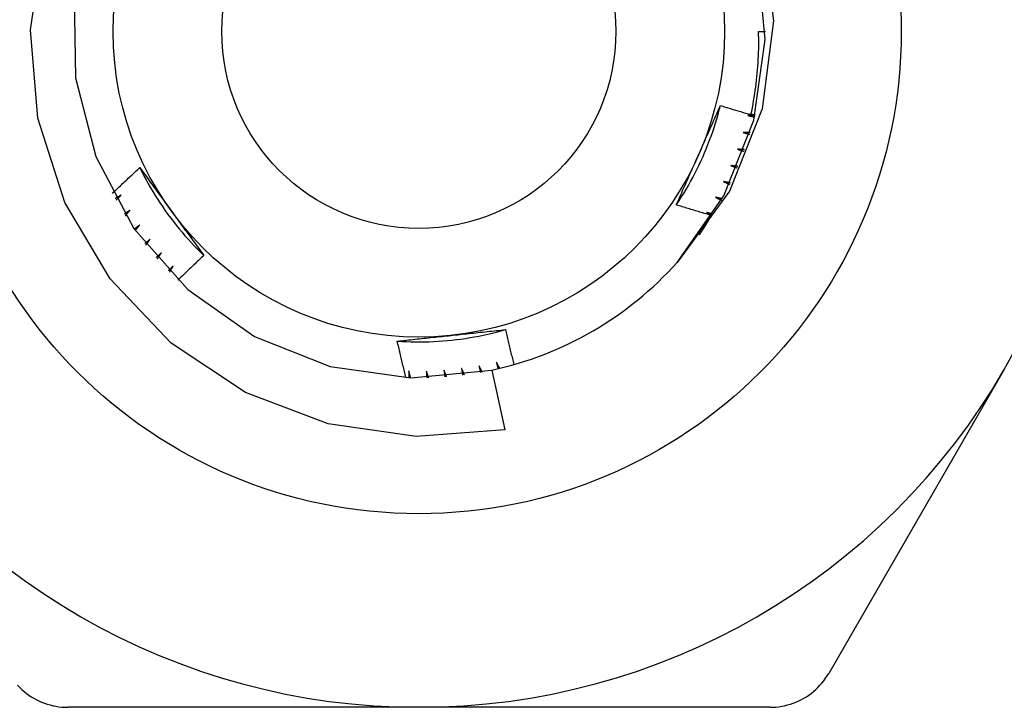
# Model space of a CAD drawing. Header units: inches. Extents: x 2.8 to 76.4, y 4.6 to 40.7.
# Tile 52 of 69: x 17.118 to 17.404, y 29.07 to 29.269. Entities that reach past the tile are written whole.
import ezdxf

# ---------------------------------------------------------------- set-up
doc = ezdxf.new("R2010")
doc.units = ezdxf.units.IN
doc.header["$MEASUREMENT"] = 0
doc.layers.add('Visible Edges(ANSI)', color=7, linetype='Continuous', lineweight=25)
doc.layers.add('Visible Tangent Edges(ANSI)', color=7, linetype='Continuous', lineweight=25)

msp = doc.modelspace()

# ---------------------------------------------------------------- linework, layer by layer
at = {"layer": 'Visible Edges(ANSI)'}
for p, q in [((17.33253, 29.26603), (17.3345, 29.26603)), ((17.40373, 29.16809), (17.35287, 29.08)), ((17.25529, 29.16789), (17.25903, 29.15057)), ((17.23411, 29.07016), (17.13239, 29.07016)), ((17.33583, 29.07016), (17.23411, 29.07016))]:
    msp.add_line(p, q, dxfattribs=at)
at = {"layer": 'Visible Edges(ANSI)', "flags": 128}
for points in [[(17.33366, 29.29454), (17.33684, 29.26909), (17.3336, 29.24363), (17.32411, 29.21977), (17.30892, 29.19908)], [(17.25903, 29.15057), (17.23337, 29.1486), (17.20788, 29.15228), (17.18385, 29.16143), (17.1624, 29.17568), (17.14468, 29.19429), (17.13154, 29.21642), (17.1237, 29.24091), (17.1216, 29.26652), (17.12537, 29.29197)], [(17.30892, 29.19908), (17.32248, 29.2184), (17.33116, 29.24035), (17.33447, 29.26371), (17.33224, 29.28721)], [(17.13423, 29.27621), (17.13461, 29.25261), (17.14049, 29.22975), (17.15155, 29.2089), (17.16717, 29.19121), (17.18648, 29.17765), (17.20843, 29.16897), (17.23179, 29.16566), (17.25529, 29.16789)], [(17.33033, 29.24193), (17.33054, 29.24292), (17.33074, 29.24391), (17.33093, 29.24491), (17.33111, 29.2459), (17.33128, 29.2469), (17.33144, 29.2479), (17.33159, 29.2489), (17.33172, 29.2499), (17.33185, 29.2509), (17.33197, 29.2519), (17.33208, 29.25291), (17.33217, 29.25391), (17.33226, 29.25492), (17.33234, 29.25593), (17.3324, 29.25693), (17.33246, 29.25794), (17.3325, 29.25895), (17.33254, 29.25996), (17.33257, 29.26097), (17.33258, 29.26198), (17.33258, 29.26299), (17.33258, 29.264), (17.33256, 29.26501), (17.33253, 29.26603)], [(17.30871, 29.21575), (17.30944, 29.21685), (17.31015, 29.21796), (17.31085, 29.21908), (17.31153, 29.22021), (17.31219, 29.22135), (17.31284, 29.2225), (17.31347, 29.22366), (17.31408, 29.22483), (17.31467, 29.22601), (17.31525, 29.22719), (17.31581, 29.22839), (17.31636, 29.22959), (17.31688, 29.2308), (17.31739, 29.23202), (17.31788, 29.23324), (17.31835, 29.23447), (17.31881, 29.23571), (17.31925, 29.23696), (17.31966, 29.23821), (17.32006, 29.23946), (17.32044, 29.24073), (17.32081, 29.24199), (17.32115, 29.24327), (17.32148, 29.24454)], [(17.31503, 29.23), (17.3153, 29.23061), (17.31557, 29.23122), (17.31585, 29.23183), (17.31612, 29.23243), (17.31639, 29.23304), (17.31666, 29.23365), (17.31693, 29.23426), (17.3172, 29.23487), (17.31747, 29.23547), (17.31774, 29.23608), (17.31801, 29.23669), (17.31828, 29.23729), (17.31854, 29.2379), (17.31881, 29.2385), (17.31908, 29.23911), (17.31935, 29.23971), (17.31961, 29.24032), (17.31988, 29.24092), (17.32015, 29.24153), (17.32041, 29.24213), (17.32068, 29.24273), (17.32095, 29.24334), (17.32121, 29.24394), (17.32148, 29.24454)], [(17.32148, 29.24454), (17.32184, 29.24443), (17.32221, 29.24432), (17.32258, 29.2442), (17.32295, 29.24409), (17.32332, 29.24398), (17.32368, 29.24387), (17.32405, 29.24376), (17.32442, 29.24365), (17.32479, 29.24354), (17.32516, 29.24343), (17.32553, 29.24332), (17.3259, 29.24321), (17.32627, 29.2431), (17.32663, 29.24299), (17.327, 29.24289), (17.32737, 29.24278), (17.32774, 29.24267), (17.32811, 29.24256), (17.32848, 29.24246), (17.32885, 29.24235), (17.32922, 29.24225), (17.32959, 29.24214), (17.32996, 29.24204), (17.33033, 29.24193)], [(17.33151, 29.24172), (17.33143, 29.24172), (17.33134, 29.24172), (17.33126, 29.24171), (17.33117, 29.24171), (17.33109, 29.24171), (17.331, 29.2417), (17.33092, 29.2417), (17.33083, 29.2417), (17.33075, 29.2417), (17.33066, 29.24169), (17.33058, 29.24169), (17.33049, 29.24169), (17.33041, 29.24168), (17.33032, 29.24168), (17.33024, 29.24168), (17.33015, 29.24167), (17.33007, 29.24167), (17.32998, 29.24167), (17.32989, 29.24167), (17.32981, 29.24166), (17.32972, 29.24166), (17.32964, 29.24166), (17.32955, 29.24165), (17.32947, 29.24165)], [(17.32947, 29.24165), (17.32955, 29.24163), (17.32963, 29.24162), (17.32971, 29.2416), (17.32979, 29.24158), (17.32987, 29.24156), (17.32995, 29.24154), (17.33003, 29.24153), (17.33011, 29.24151), (17.33019, 29.24149), (17.33027, 29.24147), (17.33035, 29.24145), (17.33043, 29.24144), (17.33051, 29.24142), (17.33059, 29.2414), (17.33067, 29.24138), (17.33075, 29.24136), (17.33083, 29.24135), (17.33091, 29.24133), (17.33099, 29.24131), (17.33107, 29.24129), (17.33115, 29.24127), (17.33123, 29.24126), (17.33131, 29.24124), (17.33139, 29.24122)], [(17.33037, 29.24213), (17.33042, 29.24212), (17.33047, 29.2421), (17.33052, 29.24209), (17.33057, 29.24208), (17.33062, 29.24206), (17.33066, 29.24205), (17.33071, 29.24204), (17.33076, 29.24202), (17.33081, 29.24201), (17.33086, 29.24199), (17.33091, 29.24198), (17.33096, 29.24197), (17.331, 29.24195), (17.33105, 29.24194), (17.3311, 29.24193), (17.33115, 29.24191), (17.3312, 29.2419), (17.33125, 29.24189), (17.33129, 29.24187), (17.33134, 29.24186), (17.33139, 29.24185), (17.33144, 29.24183), (17.33149, 29.24182), (17.33154, 29.24181)], [(17.32807, 29.23674), (17.32815, 29.23671), (17.32823, 29.23669), (17.32831, 29.23667), (17.32839, 29.23665), (17.32847, 29.23663), (17.32855, 29.2366), (17.32863, 29.23658), (17.32871, 29.23656), (17.32879, 29.23654), (17.32886, 29.23651), (17.32894, 29.23649), (17.32902, 29.23647), (17.3291, 29.23645), (17.32918, 29.23643), (17.32926, 29.2364), (17.32934, 29.23638), (17.32942, 29.23636), (17.3295, 29.23634), (17.32957, 29.23631), (17.32965, 29.23629), (17.32973, 29.23627), (17.32981, 29.23625), (17.32989, 29.23623), (17.32997, 29.2362)], [(17.33012, 29.2367), (17.33004, 29.2367), (17.32995, 29.2367), (17.32987, 29.2367), (17.32978, 29.23671), (17.3297, 29.23671), (17.32961, 29.23671), (17.32953, 29.23671), (17.32944, 29.23671), (17.32935, 29.23671), (17.32927, 29.23671), (17.32918, 29.23672), (17.3291, 29.23672), (17.32901, 29.23672), (17.32893, 29.23672), (17.32884, 29.23672), (17.32876, 29.23672), (17.32867, 29.23672), (17.32859, 29.23673), (17.3285, 29.23673), (17.32842, 29.23673), (17.32833, 29.23673), (17.32825, 29.23673), (17.32816, 29.23673), (17.32807, 29.23674)], [(17.32643, 29.2319), (17.32651, 29.23187), (17.32658, 29.23185), (17.32666, 29.23182), (17.32674, 29.23179), (17.32682, 29.23177), (17.32689, 29.23174), (17.32697, 29.23171), (17.32705, 29.23169), (17.32713, 29.23166), (17.3272, 29.23164), (17.32728, 29.23161), (17.32736, 29.23158), (17.32744, 29.23156), (17.32752, 29.23153), (17.32759, 29.2315), (17.32767, 29.23148), (17.32775, 29.23145), (17.32783, 29.23143), (17.3279, 29.2314), (17.32798, 29.23137), (17.32806, 29.23135), (17.32814, 29.23132), (17.32821, 29.23129), (17.32829, 29.23127)], [(17.32847, 29.23176), (17.32839, 29.23176), (17.3283, 29.23177), (17.32822, 29.23177), (17.32813, 29.23178), (17.32805, 29.23179), (17.32796, 29.23179), (17.32787, 29.2318), (17.32779, 29.2318), (17.3277, 29.23181), (17.32762, 29.23181), (17.32753, 29.23182), (17.32745, 29.23183), (17.32736, 29.23183), (17.32728, 29.23184), (17.32719, 29.23184), (17.32711, 29.23185), (17.32702, 29.23186), (17.32694, 29.23186), (17.32685, 29.23187), (17.32677, 29.23187), (17.32668, 29.23188), (17.3266, 29.23189), (17.32651, 29.23189), (17.32643, 29.2319)], [(17.30872, 29.21575), (17.30898, 29.21634), (17.30924, 29.21693), (17.3095, 29.21752), (17.30976, 29.21811), (17.31002, 29.2187), (17.31028, 29.21929), (17.31054, 29.21989), (17.3108, 29.22048), (17.31106, 29.22107), (17.31133, 29.22166), (17.31159, 29.22225), (17.31185, 29.22285), (17.31212, 29.22344), (17.31238, 29.22403), (17.31264, 29.22463), (17.31291, 29.22522), (17.31317, 29.22582), (17.31344, 29.22641), (17.3137, 29.22701), (17.31397, 29.2276), (17.31423, 29.2282), (17.3145, 29.2288), (17.31476, 29.2294), (17.31503, 29.23)], [(17.14536, 29.21909), (17.14569, 29.2194), (17.14601, 29.21972), (17.14634, 29.22003), (17.14666, 29.22034), (17.14699, 29.22066), (17.14732, 29.22097), (17.14764, 29.22128), (17.14797, 29.2216), (17.1483, 29.22191), (17.14863, 29.22222), (17.14895, 29.22253), (17.14928, 29.22284), (17.14961, 29.22315), (17.14994, 29.22347), (17.15027, 29.22378), (17.1506, 29.22408), (17.15093, 29.22439), (17.15126, 29.2247), (17.1516, 29.22501), (17.15193, 29.22532), (17.15226, 29.22563), (17.15259, 29.22593), (17.15293, 29.22624), (17.15326, 29.22655)], [(17.15326, 29.22655), (17.15364, 29.22603), (17.15402, 29.22551), (17.1544, 29.22499), (17.15479, 29.22447), (17.15517, 29.22394), (17.15555, 29.22342), (17.15593, 29.2229), (17.15631, 29.22238), (17.1567, 29.22186), (17.15708, 29.22133), (17.15746, 29.22081), (17.15784, 29.22028), (17.15822, 29.21976), (17.15861, 29.21923), (17.15899, 29.21871), (17.15937, 29.21818), (17.15975, 29.21766), (17.16014, 29.21713), (17.16052, 29.2166), (17.1609, 29.21607), (17.16129, 29.21555), (17.16167, 29.21502), (17.16206, 29.21449), (17.16244, 29.21396)], [(17.15326, 29.22655), (17.15385, 29.22537), (17.15446, 29.2242), (17.15508, 29.22304), (17.15572, 29.22188), (17.15638, 29.22074), (17.15705, 29.2196), (17.15774, 29.21848), (17.15845, 29.21736), (17.15917, 29.21626), (17.15991, 29.21517), (17.16066, 29.21408), (17.16143, 29.21301), (17.16221, 29.21195), (17.16301, 29.2109), (17.16383, 29.20987), (17.16466, 29.20884), (17.1655, 29.20783), (17.16636, 29.20683), (17.16724, 29.20584), (17.16813, 29.20487), (17.16903, 29.2039), (17.16994, 29.20296), (17.17088, 29.20202), (17.17182, 29.2011)], [(17.32453, 29.22715), (17.32461, 29.22712), (17.32468, 29.22709), (17.32476, 29.22706), (17.32484, 29.22703), (17.32491, 29.227), (17.32499, 29.22697), (17.32507, 29.22694), (17.32514, 29.22691), (17.32522, 29.22688), (17.32529, 29.22685), (17.32537, 29.22682), (17.32545, 29.22679), (17.32552, 29.22676), (17.3256, 29.22673), (17.32568, 29.2267), (17.32575, 29.22667), (17.32583, 29.22664), (17.3259, 29.22661), (17.32598, 29.22658), (17.32606, 29.22655), (17.32613, 29.22652), (17.32621, 29.22649), (17.32628, 29.22646), (17.32636, 29.22643)], [(17.32657, 29.22691), (17.32648, 29.22692), (17.3264, 29.22693), (17.32631, 29.22694), (17.32623, 29.22695), (17.32614, 29.22696), (17.32606, 29.22697), (17.32597, 29.22698), (17.32589, 29.22699), (17.3258, 29.227), (17.32572, 29.22701), (17.32563, 29.22702), (17.32555, 29.22703), (17.32546, 29.22704), (17.32538, 29.22705), (17.32529, 29.22706), (17.32521, 29.22707), (17.32513, 29.22708), (17.32504, 29.22709), (17.32496, 29.2271), (17.32487, 29.22711), (17.32479, 29.22712), (17.3247, 29.22713), (17.32462, 29.22714), (17.32453, 29.22715)], [(17.32239, 29.22251), (17.32247, 29.22248), (17.32254, 29.22244), (17.32262, 29.22241), (17.32269, 29.22237), (17.32277, 29.22234), (17.32284, 29.22231), (17.32291, 29.22227), (17.32299, 29.22224), (17.32306, 29.2222), (17.32314, 29.22217), (17.32321, 29.22214), (17.32329, 29.2221), (17.32336, 29.22207), (17.32344, 29.22203), (17.32351, 29.222), (17.32359, 29.22197), (17.32366, 29.22193), (17.32373, 29.2219), (17.32381, 29.22186), (17.32388, 29.22183), (17.32396, 29.22179), (17.32403, 29.22176), (17.32411, 29.22173), (17.32418, 29.22169)], [(17.32441, 29.22216), (17.32433, 29.22217), (17.32424, 29.22219), (17.32416, 29.2222), (17.32407, 29.22222), (17.32399, 29.22223), (17.32391, 29.22225), (17.32382, 29.22226), (17.32374, 29.22227), (17.32365, 29.22229), (17.32357, 29.2223), (17.32349, 29.22232), (17.3234, 29.22233), (17.32332, 29.22235), (17.32323, 29.22236), (17.32315, 29.22238), (17.32306, 29.22239), (17.32298, 29.22241), (17.3229, 29.22242), (17.32281, 29.22244), (17.32273, 29.22245), (17.32264, 29.22247), (17.32256, 29.22248), (17.32248, 29.2225), (17.32239, 29.22251)], [(17.14786, 29.2186), (17.14779, 29.21856), (17.14772, 29.21852), (17.14765, 29.21848), (17.14757, 29.21844), (17.1475, 29.21839), (17.14743, 29.21835), (17.14736, 29.21831), (17.14729, 29.21827), (17.14722, 29.21823), (17.14715, 29.21819), (17.14708, 29.21814), (17.14701, 29.2181), (17.14694, 29.21806), (17.14687, 29.21802), (17.1468, 29.21798), (17.14673, 29.21794), (17.14666, 29.2179), (17.14659, 29.21785), (17.14651, 29.21781), (17.14644, 29.21777), (17.14637, 29.21773), (17.1463, 29.21769), (17.14623, 29.21765), (17.14616, 29.21761)], [(17.14641, 29.21715), (17.14647, 29.21721), (17.14653, 29.21727), (17.14659, 29.21733), (17.14665, 29.21739), (17.14671, 29.21745), (17.14677, 29.21751), (17.14683, 29.21757), (17.14689, 29.21764), (17.14695, 29.2177), (17.14701, 29.21776), (17.14707, 29.21782), (17.14713, 29.21788), (17.14719, 29.21794), (17.14725, 29.218), (17.14731, 29.21806), (17.14738, 29.21812), (17.14744, 29.21818), (17.1475, 29.21824), (17.14756, 29.2183), (17.14762, 29.21836), (17.14768, 29.21842), (17.14774, 29.21848), (17.1478, 29.21854), (17.14786, 29.2186)], [(17.32002, 29.21799), (17.32009, 29.21795), (17.32016, 29.21791), (17.32023, 29.21787), (17.32031, 29.21784), (17.32038, 29.2178), (17.32045, 29.21776), (17.32052, 29.21772), (17.3206, 29.21768), (17.32067, 29.21765), (17.32074, 29.21761), (17.32081, 29.21757), (17.32089, 29.21753), (17.32096, 29.21749), (17.32103, 29.21746), (17.32111, 29.21742), (17.32118, 29.21738), (17.32125, 29.21734), (17.32132, 29.2173), (17.3214, 29.21727), (17.32147, 29.21723), (17.32154, 29.21719), (17.32161, 29.21715), (17.32169, 29.21711), (17.32176, 29.21708)], [(17.32201, 29.21753), (17.32193, 29.21755), (17.32184, 29.21757), (17.32176, 29.21759), (17.32168, 29.21761), (17.3216, 29.21763), (17.32151, 29.21764), (17.32143, 29.21766), (17.32135, 29.21768), (17.32126, 29.2177), (17.32118, 29.21772), (17.3211, 29.21774), (17.32101, 29.21776), (17.32093, 29.21778), (17.32085, 29.2178), (17.32076, 29.21781), (17.32068, 29.21783), (17.3206, 29.21785), (17.32051, 29.21787), (17.32043, 29.21789), (17.32035, 29.21791), (17.32026, 29.21793), (17.32018, 29.21795), (17.3201, 29.21797), (17.32002, 29.21799)], [(17.15043, 29.21419), (17.15037, 29.21414), (17.1503, 29.2141), (17.15023, 29.21405), (17.15016, 29.21401), (17.15009, 29.21396), (17.15002, 29.21392), (17.14996, 29.21387), (17.14989, 29.21383), (17.14982, 29.21378), (17.14975, 29.21374), (17.14968, 29.21369), (17.14961, 29.21365), (17.14955, 29.2136), (17.14948, 29.21356), (17.14941, 29.21351), (17.14934, 29.21347), (17.14927, 29.21342), (17.1492, 29.21338), (17.14914, 29.21333), (17.14907, 29.21329), (17.149, 29.21324), (17.14893, 29.2132), (17.14886, 29.21315), (17.14879, 29.21311)], [(17.14907, 29.21266), (17.14912, 29.21273), (17.14918, 29.21279), (17.14924, 29.21286), (17.1493, 29.21292), (17.14935, 29.21298), (17.14941, 29.21305), (17.14947, 29.21311), (17.14952, 29.21317), (17.14958, 29.21324), (17.14964, 29.2133), (17.14969, 29.21336), (17.14975, 29.21343), (17.14981, 29.21349), (17.14986, 29.21356), (17.14992, 29.21362), (17.14998, 29.21368), (17.15004, 29.21375), (17.15009, 29.21381), (17.15015, 29.21387), (17.15021, 29.21394), (17.15026, 29.214), (17.15032, 29.21406), (17.15038, 29.21413), (17.15043, 29.21419)], [(17.16244, 29.21396), (17.16283, 29.21342), (17.16323, 29.21288), (17.16362, 29.21234), (17.16401, 29.2118), (17.1644, 29.21126), (17.16479, 29.21072), (17.16519, 29.21018), (17.16558, 29.20964), (17.16597, 29.20911), (17.16636, 29.20857), (17.16675, 29.20804), (17.16714, 29.2075), (17.16753, 29.20696), (17.16792, 29.20643), (17.16831, 29.20589), (17.1687, 29.20536), (17.16909, 29.20483), (17.16948, 29.20429), (17.16987, 29.20376), (17.17026, 29.20323), (17.17065, 29.2027), (17.17104, 29.20216), (17.17143, 29.20163), (17.17182, 29.2011)], [(17.31892, 29.2127), (17.31849, 29.21282), (17.31807, 29.21294), (17.31764, 29.21306), (17.31722, 29.21319), (17.31679, 29.21331), (17.31636, 29.21343), (17.31594, 29.21356), (17.31551, 29.21368), (17.31509, 29.21381), (17.31466, 29.21393), (17.31424, 29.21406), (17.31381, 29.21419), (17.31339, 29.21431), (17.31296, 29.21444), (17.31254, 29.21457), (17.31211, 29.2147), (17.31169, 29.21483), (17.31126, 29.21496), (17.31084, 29.21509), (17.31041, 29.21522), (17.30999, 29.21535), (17.30957, 29.21548), (17.30914, 29.21561), (17.30872, 29.21575)], [(17.31536, 29.20707), (17.31552, 29.2073), (17.31567, 29.20753), (17.31583, 29.20776), (17.31598, 29.20799), (17.31614, 29.20822), (17.31629, 29.20845), (17.31644, 29.20868), (17.31659, 29.20892), (17.31674, 29.20915), (17.31689, 29.20938), (17.31704, 29.20962), (17.31719, 29.20985), (17.31734, 29.21009), (17.31748, 29.21032), (17.31763, 29.21056), (17.31778, 29.21079), (17.31792, 29.21103), (17.31807, 29.21127), (17.31821, 29.21151), (17.31835, 29.21174), (17.3185, 29.21198), (17.31864, 29.21222), (17.31878, 29.21246), (17.31892, 29.2127)], [(17.31741, 29.21359), (17.31747, 29.21356), (17.31753, 29.21352), (17.3176, 29.21348), (17.31766, 29.21344), (17.31772, 29.21341), (17.31779, 29.21337), (17.31785, 29.21333), (17.31791, 29.2133), (17.31797, 29.21326), (17.31804, 29.21322), (17.3181, 29.21318), (17.31816, 29.21315), (17.31823, 29.21311), (17.31829, 29.21307), (17.31835, 29.21303), (17.31842, 29.213), (17.31848, 29.21296), (17.31854, 29.21292), (17.31861, 29.21289), (17.31867, 29.21285), (17.31873, 29.21281), (17.31879, 29.21277), (17.31886, 29.21274), (17.31892, 29.2127)], [(17.31938, 29.21303), (17.31929, 29.21306), (17.31921, 29.21308), (17.31913, 29.2131), (17.31905, 29.21313), (17.31897, 29.21315), (17.31888, 29.21317), (17.3188, 29.2132), (17.31872, 29.21322), (17.31864, 29.21324), (17.31855, 29.21327), (17.31847, 29.21329), (17.31839, 29.21331), (17.31831, 29.21334), (17.31823, 29.21336), (17.31814, 29.21338), (17.31806, 29.21341), (17.31798, 29.21343), (17.3179, 29.21345), (17.31782, 29.21348), (17.31773, 29.2135), (17.31765, 29.21352), (17.31757, 29.21355), (17.31749, 29.21357), (17.31741, 29.21359)], [(17.15324, 29.20992), (17.15317, 29.20987), (17.15311, 29.20982), (17.15304, 29.20977), (17.15297, 29.20972), (17.15291, 29.20967), (17.15284, 29.20962), (17.15278, 29.20958), (17.15271, 29.20953), (17.15264, 29.20948), (17.15258, 29.20943), (17.15251, 29.20938), (17.15245, 29.20933), (17.15238, 29.20928), (17.15231, 29.20923), (17.15225, 29.20919), (17.15218, 29.20914), (17.15212, 29.20909), (17.15205, 29.20904), (17.15198, 29.20899), (17.15192, 29.20894), (17.15185, 29.2089), (17.15179, 29.20885), (17.15172, 29.2088), (17.15165, 29.20875)], [(17.15195, 29.20832), (17.15201, 29.20839), (17.15206, 29.20846), (17.15211, 29.20852), (17.15217, 29.20859), (17.15222, 29.20866), (17.15227, 29.20872), (17.15233, 29.20879), (17.15238, 29.20885), (17.15243, 29.20892), (17.15249, 29.20899), (17.15254, 29.20905), (17.15259, 29.20912), (17.15265, 29.20919), (17.1527, 29.20925), (17.15276, 29.20932), (17.15281, 29.20939), (17.15286, 29.20945), (17.15292, 29.20952), (17.15297, 29.20959), (17.15302, 29.20965), (17.15308, 29.20972), (17.15313, 29.20978), (17.15318, 29.20985), (17.15324, 29.20992)], [(17.15626, 29.20579), (17.1562, 29.20574), (17.15613, 29.20569), (17.15607, 29.20564), (17.15601, 29.20559), (17.15594, 29.20553), (17.15588, 29.20548), (17.15582, 29.20543), (17.15575, 29.20538), (17.15569, 29.20533), (17.15563, 29.20527), (17.15556, 29.20522), (17.1555, 29.20517), (17.15544, 29.20512), (17.15537, 29.20507), (17.15531, 29.20501), (17.15525, 29.20496), (17.15518, 29.20491), (17.15512, 29.20486), (17.15506, 29.20481), (17.15499, 29.20475), (17.15493, 29.2047), (17.15487, 29.20465), (17.1548, 29.2046), (17.15474, 29.20455)], [(17.15506, 29.20414), (17.15511, 29.20421), (17.15516, 29.20427), (17.15521, 29.20434), (17.15526, 29.20441), (17.15531, 29.20448), (17.15536, 29.20455), (17.15541, 29.20462), (17.15546, 29.20469), (17.15551, 29.20476), (17.15556, 29.20483), (17.15561, 29.2049), (17.15566, 29.20497), (17.15571, 29.20504), (17.15576, 29.2051), (17.15581, 29.20517), (17.15586, 29.20524), (17.15591, 29.20531), (17.15596, 29.20538), (17.15601, 29.20545), (17.15606, 29.20552), (17.15611, 29.20559), (17.15616, 29.20566), (17.15621, 29.20573), (17.15626, 29.20579)], [(17.15949, 29.20184), (17.15943, 29.20178), (17.15937, 29.20172), (17.15931, 29.20167), (17.15925, 29.20161), (17.15919, 29.20156), (17.15913, 29.2015), (17.15907, 29.20145), (17.15901, 29.20139), (17.15895, 29.20134), (17.15889, 29.20128), (17.15882, 29.20123), (17.15876, 29.20117), (17.1587, 29.20112), (17.15864, 29.20106), (17.15858, 29.20101), (17.15852, 29.20095), (17.15846, 29.2009), (17.1584, 29.20084), (17.15834, 29.20079), (17.15828, 29.20073), (17.15822, 29.20068), (17.15816, 29.20062), (17.1581, 29.20057), (17.15804, 29.20051)], [(17.15838, 29.20012), (17.15842, 29.20019), (17.15847, 29.20026), (17.15852, 29.20033), (17.15856, 29.2004), (17.15861, 29.20048), (17.15865, 29.20055), (17.1587, 29.20062), (17.15875, 29.20069), (17.15879, 29.20076), (17.15884, 29.20083), (17.15889, 29.20091), (17.15893, 29.20098), (17.15898, 29.20105), (17.15903, 29.20112), (17.15907, 29.20119), (17.15912, 29.20126), (17.15916, 29.20133), (17.15921, 29.20141), (17.15926, 29.20148), (17.1593, 29.20155), (17.15935, 29.20162), (17.1594, 29.20169), (17.15944, 29.20176), (17.15949, 29.20184)], [(17.17182, 29.2011), (17.1715, 29.20081), (17.17118, 29.20051), (17.17086, 29.20021), (17.17055, 29.19992), (17.17023, 29.19962), (17.16991, 29.19932), (17.1696, 29.19902), (17.16928, 29.19872), (17.16896, 29.19843), (17.16865, 29.19813), (17.16833, 29.19783), (17.16802, 29.19753), (17.16771, 29.19723), (17.16739, 29.19693), (17.16708, 29.19662), (17.16676, 29.19632), (17.16645, 29.19602), (17.16614, 29.19572), (17.16583, 29.19542), (17.16552, 29.19511), (17.1652, 29.19481), (17.16489, 29.19451), (17.16458, 29.1942), (17.16427, 29.1939)], [(17.16292, 29.19805), (17.16287, 29.19799), (17.16281, 29.19793), (17.16275, 29.19787), (17.16269, 29.19782), (17.16264, 29.19776), (17.16258, 29.1977), (17.16252, 29.19764), (17.16246, 29.19758), (17.1624, 29.19752), (17.16235, 29.19747), (17.16229, 29.19741), (17.16223, 29.19735), (17.16217, 29.19729), (17.16212, 29.19723), (17.16206, 29.19717), (17.162, 29.19712), (17.16194, 29.19706), (17.16189, 29.197), (17.16183, 29.19694), (17.16177, 29.19688), (17.16171, 29.19683), (17.16165, 29.19677), (17.1616, 29.19671), (17.16154, 29.19665)], [(17.1619, 29.19628), (17.16194, 29.19635), (17.16198, 29.19642), (17.16203, 29.1965), (17.16207, 29.19657), (17.16211, 29.19665), (17.16215, 29.19672), (17.1622, 29.19679), (17.16224, 29.19687), (17.16228, 29.19694), (17.16232, 29.19701), (17.16237, 29.19709), (17.16241, 29.19716), (17.16245, 29.19724), (17.1625, 29.19731), (17.16254, 29.19738), (17.16258, 29.19746), (17.16262, 29.19753), (17.16267, 29.19761), (17.16271, 29.19768), (17.16275, 29.19775), (17.16279, 29.19783), (17.16284, 29.1979), (17.16288, 29.19798), (17.16292, 29.19805)], [(17.22787, 29.17628), (17.22919, 29.1762), (17.23051, 29.17613), (17.23182, 29.17609), (17.23314, 29.17607), (17.23446, 29.17607), (17.23578, 29.17608), (17.2371, 29.17612), (17.23842, 29.17617), (17.23974, 29.17624), (17.24105, 29.17634), (17.24237, 29.17645), (17.24368, 29.17658), (17.24499, 29.17673), (17.2463, 29.17689), (17.2476, 29.17708), (17.24891, 29.17729), (17.25021, 29.17751), (17.2515, 29.17776), (17.25279, 29.17802), (17.25408, 29.1783), (17.25537, 29.1786), (17.25665, 29.17892), (17.25792, 29.17926), (17.25919, 29.17962)], [(17.24337, 29.17793), (17.24403, 29.178), (17.2447, 29.17807), (17.24536, 29.17814), (17.24602, 29.17821), (17.24668, 29.17828), (17.24735, 29.17835), (17.24801, 29.17842), (17.24867, 29.17849), (17.24933, 29.17856), (17.24999, 29.17863), (17.25065, 29.1787), (17.25131, 29.17877), (17.25197, 29.17884), (17.25262, 29.17891), (17.25328, 29.17898), (17.25394, 29.17905), (17.2546, 29.17912), (17.25525, 29.17919), (17.25591, 29.17926), (17.25657, 29.17933), (17.25722, 29.1794), (17.25788, 29.17948), (17.25853, 29.17955), (17.25919, 29.17962)], [(17.25919, 29.17962), (17.25928, 29.1792), (17.25938, 29.17877), (17.25948, 29.17835), (17.25958, 29.17793), (17.25968, 29.1775), (17.25978, 29.17708), (17.25988, 29.17666), (17.25998, 29.17623), (17.26008, 29.17581), (17.26018, 29.17539), (17.26028, 29.17497), (17.26038, 29.17454), (17.26049, 29.17412), (17.26059, 29.1737), (17.26069, 29.17328), (17.2608, 29.17285), (17.2609, 29.17243), (17.26101, 29.17201), (17.26112, 29.17159), (17.26122, 29.17117), (17.26133, 29.17075), (17.26144, 29.17033), (17.26154, 29.16991), (17.26165, 29.16948)], [(17.22787, 29.17627), (17.22851, 29.17634), (17.22915, 29.17641), (17.2298, 29.17648), (17.23044, 29.17655), (17.23108, 29.17662), (17.23172, 29.17669), (17.23237, 29.17676), (17.23301, 29.17683), (17.23365, 29.1769), (17.2343, 29.17697), (17.23494, 29.17704), (17.23559, 29.17711), (17.23623, 29.17718), (17.23688, 29.17724), (17.23752, 29.17731), (17.23817, 29.17738), (17.23882, 29.17745), (17.23947, 29.17752), (17.24011, 29.17759), (17.24076, 29.17765), (17.24141, 29.17772), (17.24206, 29.17779), (17.24271, 29.17786), (17.24337, 29.17793)], [(17.23038, 29.1657), (17.23027, 29.16614), (17.23016, 29.16658), (17.23005, 29.16702), (17.22995, 29.16746), (17.22984, 29.1679), (17.22973, 29.16834), (17.22962, 29.16878), (17.22951, 29.16922), (17.22941, 29.16966), (17.2293, 29.1701), (17.2292, 29.17054), (17.22909, 29.17098), (17.22899, 29.17142), (17.22888, 29.17186), (17.22878, 29.1723), (17.22868, 29.17274), (17.22857, 29.17318), (17.22847, 29.17362), (17.22837, 29.17406), (17.22827, 29.1745), (17.22817, 29.17494), (17.22807, 29.17539), (17.22797, 29.17583), (17.22787, 29.17627)], [(17.2465, 29.16838), (17.24651, 29.1683), (17.24653, 29.16822), (17.24654, 29.16814), (17.24655, 29.16806), (17.24656, 29.16798), (17.24658, 29.1679), (17.24659, 29.16781), (17.2466, 29.16773), (17.24661, 29.16765), (17.24663, 29.16757), (17.24664, 29.16749), (17.24665, 29.16741), (17.24666, 29.16733), (17.24668, 29.16725), (17.24669, 29.16717), (17.2467, 29.16709), (17.24672, 29.167), (17.24673, 29.16692), (17.24674, 29.16684), (17.24675, 29.16676), (17.24677, 29.16668), (17.24678, 29.1666), (17.24679, 29.16652), (17.2468, 29.16644)], [(17.24732, 29.1665), (17.24728, 29.16658), (17.24725, 29.16666), (17.24722, 29.16674), (17.24718, 29.16682), (17.24715, 29.1669), (17.24711, 29.16697), (17.24708, 29.16705), (17.24704, 29.16713), (17.24701, 29.16721), (17.24698, 29.16729), (17.24694, 29.16736), (17.24691, 29.16744), (17.24687, 29.16752), (17.24684, 29.1676), (17.24681, 29.16768), (17.24677, 29.16776), (17.24674, 29.16783), (17.2467, 29.16791), (17.24667, 29.16799), (17.24664, 29.16807), (17.2466, 29.16815), (17.24657, 29.16822), (17.24653, 29.1683), (17.2465, 29.16838)], [(17.25155, 29.16916), (17.25157, 29.16908), (17.25158, 29.169), (17.2516, 29.16892), (17.25162, 29.16884), (17.25164, 29.16876), (17.25165, 29.16867), (17.25167, 29.16859), (17.25169, 29.16851), (17.2517, 29.16843), (17.25172, 29.16835), (17.25174, 29.16827), (17.25175, 29.16819), (17.25177, 29.16811), (17.25179, 29.16803), (17.2518, 29.16795), (17.25182, 29.16787), (17.25184, 29.16779), (17.25185, 29.16771), (17.25187, 29.16763), (17.25189, 29.16755), (17.2519, 29.16747), (17.25192, 29.16739), (17.25194, 29.16731), (17.25195, 29.16723)], [(17.25247, 29.16732), (17.25243, 29.1674), (17.25239, 29.16748), (17.25235, 29.16755), (17.25231, 29.16763), (17.25227, 29.16771), (17.25224, 29.16778), (17.2522, 29.16786), (17.25216, 29.16793), (17.25212, 29.16801), (17.25208, 29.16809), (17.25205, 29.16816), (17.25201, 29.16824), (17.25197, 29.16832), (17.25193, 29.16839), (17.25189, 29.16847), (17.25186, 29.16854), (17.25182, 29.16862), (17.25178, 29.1687), (17.25174, 29.16877), (17.2517, 29.16885), (17.25166, 29.16893), (17.25163, 29.169), (17.25159, 29.16908), (17.25155, 29.16916)], [(17.25656, 29.17019), (17.25658, 29.17011), (17.2566, 29.17003), (17.25662, 29.16995), (17.25664, 29.16988), (17.25666, 29.1698), (17.25668, 29.16972), (17.2567, 29.16964), (17.25672, 29.16956), (17.25674, 29.16948), (17.25677, 29.1694), (17.25679, 29.16932), (17.25681, 29.16924), (17.25683, 29.16916), (17.25685, 29.16908), (17.25687, 29.169), (17.25689, 29.16892), (17.25691, 29.16885), (17.25693, 29.16877), (17.25695, 29.16869), (17.25697, 29.16861), (17.257, 29.16853), (17.25702, 29.16845), (17.25704, 29.16837), (17.25706, 29.16829)], [(17.25756, 29.16841), (17.25752, 29.16848), (17.25748, 29.16856), (17.25744, 29.16863), (17.2574, 29.16871), (17.25735, 29.16878), (17.25731, 29.16886), (17.25727, 29.16893), (17.25723, 29.169), (17.25719, 29.16908), (17.25714, 29.16915), (17.2571, 29.16923), (17.25706, 29.1693), (17.25702, 29.16937), (17.25697, 29.16945), (17.25693, 29.16952), (17.25689, 29.1696), (17.25685, 29.16967), (17.25681, 29.16975), (17.25676, 29.16982), (17.25672, 29.16989), (17.25668, 29.16997), (17.25664, 29.17004), (17.2566, 29.17012), (17.25656, 29.17019)], [(17.2312, 29.16764), (17.2312, 29.16756), (17.2312, 29.16748), (17.2312, 29.16739), (17.2312, 29.16731), (17.2312, 29.16723), (17.2312, 29.16715), (17.2312, 29.16707), (17.2312, 29.16699), (17.2312, 29.1669), (17.2312, 29.16682), (17.2312, 29.16674), (17.2312, 29.16666), (17.2312, 29.16658), (17.2312, 29.16649), (17.2312, 29.16641), (17.2312, 29.16633), (17.2312, 29.16625), (17.2312, 29.16617), (17.2312, 29.16608), (17.2312, 29.166), (17.2312, 29.16592), (17.2312, 29.16584), (17.2312, 29.16576), (17.2312, 29.16567)], [(17.23172, 29.16566), (17.2317, 29.16574), (17.23167, 29.16582), (17.23165, 29.16591), (17.23163, 29.16599), (17.23161, 29.16607), (17.23159, 29.16615), (17.23157, 29.16624), (17.23154, 29.16632), (17.23152, 29.1664), (17.2315, 29.16648), (17.23148, 29.16657), (17.23146, 29.16665), (17.23144, 29.16673), (17.23141, 29.16682), (17.23139, 29.1669), (17.23137, 29.16698), (17.23135, 29.16706), (17.23133, 29.16715), (17.23131, 29.16723), (17.23129, 29.16731), (17.23126, 29.16739), (17.23124, 29.16748), (17.23122, 29.16756), (17.2312, 29.16764)], [(17.23631, 29.16762), (17.23631, 29.16754), (17.23632, 29.16746), (17.23632, 29.16738), (17.23633, 29.1673), (17.23633, 29.16721), (17.23634, 29.16713), (17.23634, 29.16705), (17.23634, 29.16697), (17.23635, 29.16689), (17.23635, 29.1668), (17.23636, 29.16672), (17.23636, 29.16664), (17.23637, 29.16656), (17.23637, 29.16648), (17.23637, 29.16639), (17.23638, 29.16631), (17.23638, 29.16623), (17.23639, 29.16615), (17.23639, 29.16607), (17.23639, 29.16599), (17.2364, 29.1659), (17.2364, 29.16582), (17.23641, 29.16574), (17.23641, 29.16566)], [(17.23693, 29.16567), (17.2369, 29.16575), (17.23688, 29.16583), (17.23685, 29.16591), (17.23683, 29.166), (17.2368, 29.16608), (17.23677, 29.16616), (17.23675, 29.16624), (17.23672, 29.16632), (17.2367, 29.1664), (17.23667, 29.16648), (17.23664, 29.16657), (17.23662, 29.16665), (17.23659, 29.16673), (17.23657, 29.16681), (17.23654, 29.16689), (17.23652, 29.16697), (17.23649, 29.16705), (17.23646, 29.16713), (17.23644, 29.16722), (17.23641, 29.1673), (17.23639, 29.16738), (17.23636, 29.16746), (17.23634, 29.16754), (17.23631, 29.16762)], [(17.24141, 29.16787), (17.24142, 29.16779), (17.24143, 29.16771), (17.24144, 29.16763), (17.24145, 29.16754), (17.24146, 29.16746), (17.24147, 29.16738), (17.24147, 29.1673), (17.24148, 29.16722), (17.24149, 29.16714), (17.2415, 29.16705), (17.24151, 29.16697), (17.24152, 29.16689), (17.24153, 29.16681), (17.24153, 29.16673), (17.24154, 29.16665), (17.24155, 29.16657), (17.24156, 29.16648), (17.24157, 29.1664), (17.24158, 29.16632), (17.24158, 29.16624), (17.24159, 29.16616), (17.2416, 29.16608), (17.24161, 29.16599), (17.24162, 29.16591)], [(17.24214, 29.16595), (17.24211, 29.16603), (17.24208, 29.16611), (17.24204, 29.16619), (17.24201, 29.16627), (17.24198, 29.16635), (17.24195, 29.16643), (17.24192, 29.16651), (17.24189, 29.16659), (17.24186, 29.16667), (17.24183, 29.16675), (17.2418, 29.16683), (17.24177, 29.16691), (17.24174, 29.16699), (17.24171, 29.16707), (17.24168, 29.16715), (17.24165, 29.16723), (17.24162, 29.16731), (17.24159, 29.16739), (17.24156, 29.16747), (17.24153, 29.16755), (17.2415, 29.16763), (17.24147, 29.16771), (17.24144, 29.16779), (17.24141, 29.16787)], [(17.33583, 29.07016), (17.33668, 29.07018), (17.33754, 29.07023), (17.33839, 29.07033), (17.33925, 29.07046), (17.34009, 29.07063), (17.34093, 29.07084), (17.34176, 29.07108), (17.34258, 29.07136), (17.34338, 29.07167), (17.34417, 29.07202), (17.34493, 29.07239), (17.34567, 29.0728), (17.34639, 29.07323), (17.34709, 29.07371), (17.34778, 29.07421), (17.34845, 29.07475), (17.3491, 29.07532), (17.34973, 29.07592), (17.35033, 29.07654), (17.3509, 29.07719), (17.35144, 29.07786), (17.35195, 29.07856), (17.35243, 29.07927), (17.35287, 29.08)], [(17.11788, 29.07654), (17.11848, 29.07592), (17.11911, 29.07532), (17.11976, 29.07475), (17.12043, 29.07421), (17.12112, 29.07371), (17.12183, 29.07323), (17.12255, 29.0728), (17.12329, 29.07239), (17.12405, 29.07202), (17.12483, 29.07167), (17.12563, 29.07136), (17.12645, 29.07108), (17.12728, 29.07084), (17.12812, 29.07063), (17.12897, 29.07046), (17.12982, 29.07033), (17.13068, 29.07023), (17.13153, 29.07018), (17.13239, 29.07016)]]:
    msp.add_lwpolyline(points, dxfattribs=at)
at = {"layer": 'Visible Edges(ANSI)'}
for radius in [0.13976, 0.08858]:
    msp.add_circle((17.23411, 29.26603), radius, dxfattribs=at)
for radius, start, end in [(0.19587, 330, 30), (0.10039, 282.18, 318.18), (0.19587, 210, 270), (0.19587, 270, 330)]:
    msp.add_arc((17.23411, 29.26603), radius, start, end, dxfattribs=at)
at = {"layer": 'Visible Tangent Edges(ANSI)'}
msp.add_circle((17.23411, 29.26603), 0.05709, dxfattribs=at)

doc.saveas('drawing.dxf')
